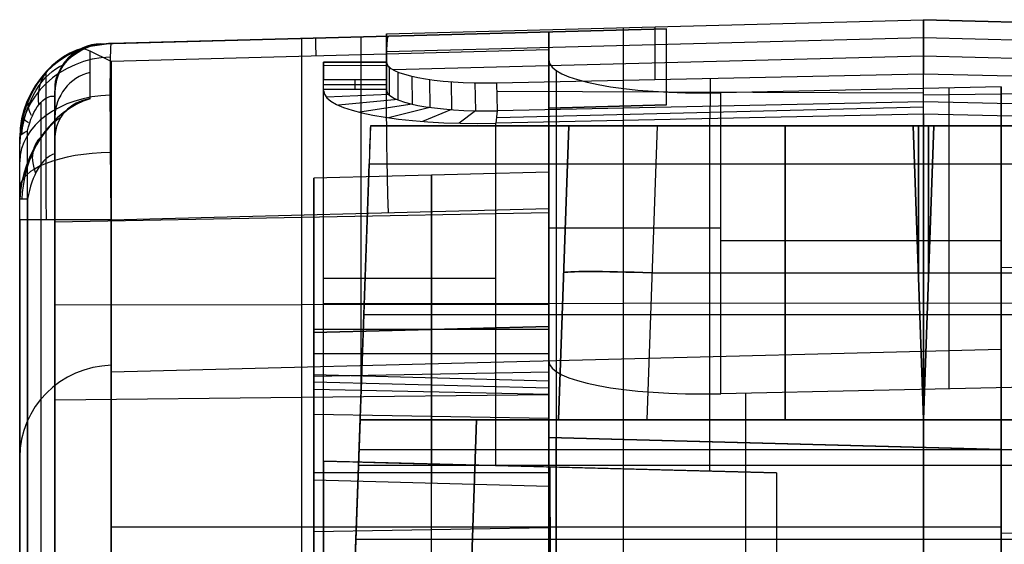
# Model space of a CAD drawing. Extents: x -8 to 8, y 0 to 107.
# Tile 253 of 256: x -8.42 to -0.04, y 102.91 to 107.36. Entities that reach past the tile are written whole.
import ezdxf

# ---------------------------------------------------------------- set-up
doc = ezdxf.new("R2010")
doc.units = 0
doc.layers.add('COUPLER', color=7, linetype='CONTINUOUS')
doc.layers.add('COUPLER_CASE', color=7, linetype='CONTINUOUS')

msp = doc.modelspace()

# ---------------------------------------------------------------- linework, layer by layer
at = {"layer": 'COUPLER', "color": 7}
for p, q in [((-5.298, 107.2438, 103.9937), (-0.731, 107.3634, 103.8782)), ((-5.298, 107.2438, 112.6129), (-0.731, 107.3634, 112.6255)), ((-5.298, 107.2438, 108.2519), (-0.731, 107.3634, 108.2519)), ((-0.731, 102.5468, 103.71), (-0.731, 107.3634, 103.8782)), ((-0.731, 107.3634, 103.8782), (3.8359, 107.2438, 103.9937)), ((-0.731, 107.3634, 103.8782), (-0.731, 107.3634, 112.6255)), ((-0.731, 107.3634, 112.6255), (3.8359, 107.2438, 112.6129)), ((3.8359, 107.2438, 108.2519), (-0.731, 107.3634, 108.2519)), ((-5.298, 107.002, 103.9853), (-5.298, 107.2438, 103.9937)), ((-5.298, 107.2438, 103.9937), (-5.298, 107.2438, 112.6115)), ((-5.298, 107.2438, 112.6115), (-5.298, 107.2438, 112.6129)), ((-5.298, 107.2438, 112.6115), (-5.298, 107.002, 112.6115)), ((-5.298, 107.2438, 108.2984), (-5.298, 107.002, 108.2984)), ((-3.2809, 102.6025, 103.7788), (-3.2809, 107.2967, 103.9427)), ((-3.0145, 107.3036, 112.6192), (-3.0145, 107.3036, 103.936)), ((-0.731, 107.2105, 114.0804), (-5.298, 107.0909, 114.0678)), ((-5.298, 106.9025, 114.0293), (-5.298, 107.2039, 112.6115)), ((-5.298, 107.2024, 113.373), (-5.298, 106.9639, 113.3223)), ((-0.731, 107.2105, 114.0804), (-0.731, 106.9039, 115.523)), ((3.8359, 107.0909, 114.0678), (-0.731, 107.2105, 114.0804)), ((-5.298, 107.1229, 112.6115), (-5.298, 107.1229, 103.9895)), ((-5.298, 107.0909, 114.0678), (-5.298, 107.0906, 114.0692)), ((-5.298, 107.0906, 114.0692), (-5.298, 107.0091, 114.4529)), ((-5.298, 106.8541, 114.019), (-5.298, 107.0906, 114.0692)), ((-3.014, 107.1507, 114.0741), (-3.014, 106.8555, 115.4633)), ((-5.831, 107.0016, 103.9992), (-5.298, 107.002, 103.9853)), ((-5.298, 107.002, 112.6115), (-5.831, 107.0016, 112.6115)), ((-5.298, 107.002, 108.2984), (-5.831, 107.0016, 108.2984)), ((-5.831, 102.6582, 103.8475), (-5.831, 107.0016, 103.9992)), ((-5.831, 107.0016, 112.6115), (-5.831, 107.0016, 103.9992)), ((-5.5645, 107.0018, 112.6115), (-5.5645, 107.0018, 103.9923)), ((-5.298, 106.8079, 114.2359), (-5.298, 107.0552, 114.2359)), ((-5.298, 107.0091, 114.4529), (-5.298, 106.7725, 114.4026)), ((-5.298, 107.002, 112.6115), (-5.298, 107.002, 103.9853)), ((-5.2397, 106.9413, 114.7791), (-0.731, 107.0568, 114.8037)), ((-0.731, 107.0568, 114.8037), (3.7775, 106.9413, 114.7791)), ((-5.298, 106.9732, 113.2343), (-5.831, 106.9728, 113.2343)), ((-5.298, 106.9316, 114.0354), (-5.298, 106.9316, 114.4364)), ((-5.274, 106.9662, 114.6575), (-5.2739, 106.7294, 114.6085)), ((-5.1998, 106.9221, 114.8743), (-5.1992, 106.685, 114.8266)), ((-4.359, 106.8269, 115.428), (-0.731, 106.9039, 115.523)), ((-0.731, 106.9039, 115.523), (2.8964, 106.8269, 115.4281)), ((-0.731, 106.666, 115.4788), (-0.731, 106.9039, 115.523)), ((-5.298, 106.8541, 114.019), (-5.831, 106.8537, 114.0189)), ((-5.831, 106.7721, 114.4025), (-5.831, 106.8537, 114.0189)), ((-5.5645, 106.7723, 114.4025), (-5.5645, 106.8539, 114.0189)), ((-5.298, 106.7725, 114.4026), (-5.298, 106.8541, 114.019)), ((-5.0802, 106.8838, 115.0698), (-5.0789, 106.6464, 115.0233)), ((-4.9307, 106.8563, 115.2181), (-4.9283, 106.6187, 115.1726)), ((-4.7464, 106.8372, 115.3309), (-4.7428, 106.5996, 115.2862)), ((-4.5461, 106.8274, 115.4021), (-4.5413, 106.5897, 115.3578)), ((-4.3528, 106.5892, 115.384), (-4.359, 106.8269, 115.428)), ((-2.545, 106.8654, 115.4755), (-2.545, 106.6275, 115.4313)), ((-5.831, 106.8129, 114.2107), (-5.298, 106.8133, 114.2108)), ((-5.831, 106.7721, 114.4025), (-5.298, 106.7725, 114.4026)), ((-5.831, 106.7622, 114.4499), (-5.831, 106.7721, 114.4025)), ((-5.831, 103.6142, 114.4499), (-5.831, 106.7622, 114.4499)), ((-0.731, 106.7393, 115.4924), (-4.3571, 106.7538, 115.4145)), ((2.897, 106.7701, 115.4175), (-0.731, 106.7225, 115.4893)), ((-5.2739, 106.7294, 114.6085), (-5.8059, 106.7048, 114.7238)), ((-5.1992, 106.685, 114.8266), (-5.7046, 106.6379, 115.0528)), ((-0.731, 106.666, 115.4788), (-4.3528, 106.5892, 115.384)), ((2.8987, 106.5887, 115.3837), (-0.731, 106.666, 115.4788)), ((-0.731, 106.5607, 116.0447), (-0.731, 106.666, 115.4788)), ((-5.0789, 106.6464, 115.0233), (-5.523, 106.5775, 115.3605)), ((-4.9283, 106.6187, 115.1726), (-5.2811, 106.531, 115.6108)), ((-4.7428, 106.5996, 115.2862), (-4.992, 106.4994, 115.7964)), ((-4.5413, 106.5897, 115.3578), (-4.6782, 106.4839, 115.9091)), ((-4.3654, 106.4836, 115.9496), (-4.3528, 106.5892, 115.384)), ((-0.731, 106.6206, 115.7229), (-4.36, 106.5291, 115.7059)), ((-2.5482, 106.6275, 115.4312), (-2.5482, 106.5222, 115.9971)), ((-4.3654, 106.4836, 115.9496), (-4.3703, 106.4835, 115.9494)), ((-4.3703, 106.4835, 115.9494), (-4.3703, 103.576, 115.9494)), ((-0.731, 106.5607, 116.0447), (-4.3654, 106.4836, 115.9496)), ((-2.5507, 106.5221, 115.9971), (-2.5507, 103.5283, 115.9971)), ((2.9082, 106.4836, 115.9494), (-0.731, 106.5607, 116.0447)), ((-0.731, 106.5607, 116.0447), (-0.731, 88.9518, 116.0447)), ((-5.831, 104.9526, 103.9277), (-0.731, 104.9572, 103.7942)), ((-0.731, 104.9572, 103.7942), (4.369, 104.9526, 103.9277)), ((-1.981, 103.5134, 110.0447), (-5.831, 103.6142, 109.9457)), ((-5.831, 103.6142, 109.9457), (-5.831, 100.0787, 109.8839)), ((-5.831, 103.6142, 114.4499), (-5.831, 103.6142, 109.9457)), ((-1.981, 103.5134, 112.9788), (-5.831, 103.6142, 112.9788)), ((-4.3703, 103.576, 115.9494), (-1.981, 103.5134, 116.012)), ((-3.9068, 103.5639, 109.9952), (-3.9052, 100.0282, 109.9335)), ((-3.906, 103.5638, 115.9616), (-3.906, 103.5638, 109.9952)), ((-1.981, 103.5134, 116.012), (-1.981, 88.9845, 116.012)), ((-1.981, 103.5134, 116.012), (-1.981, 103.5134, 110.0447)), ((-1.981, 103.5134, 110.0447), (-1.981, 99.9778, 109.983))]:
    msp.add_line(p, q, dxfattribs=at)
at = {"layer": 'COUPLER', "color": 171}
for p, q in [((-5.4337, 106.4634, 0.2149), (-5.5897, 101.9983, 0.0589)), ((-5.4337, 106.4634, 37.373), (-5.5595, 102.8634, 37.373)), ((-5.4337, 106.4634, 69.6102), (-5.4337, 106.4634, 0.2149)), ((-5.4337, 106.4634, 0.2149), (3.9717, 106.4634, 0.2149)), ((3.9717, 106.4634, 69.6102), (-5.4337, 106.4634, 69.6102)), ((-5.4337, 106.4634, 34.9125), (3.9717, 106.4634, 34.9125)), ((-3.8337, 103.9634, 3.9733), (-3.7463, 106.4634, 3.886)), ((-3.7463, 106.4634, 3.3596), (-3.8337, 103.9634, 3.2723)), ((-3.8337, 103.9634, 3.6228), (-3.7463, 106.4634, 3.6228)), ((-3.8337, 103.9634, 3.9733), (-3.7463, 106.4634, 3.886)), ((-3.7463, 106.4634, 3.3596), (-3.7463, 106.4634, 3.886)), ((-2.9968, 106.4634, 4.6355), (-3.0841, 103.9634, 4.7228)), ((-2.9968, 106.4634, 2.6101), (-3.0841, 103.9634, 2.5228)), ((-2.9968, 106.4634, 4.6355), (-0.8183, 106.4634, 4.6355)), ((-0.8183, 106.4634, 2.6101), (-2.9968, 106.4634, 2.6101)), ((-1.9076, 106.4634, 4.6355), (-1.9076, 103.9634, 4.7228)), ((-1.9076, 103.9634, 2.5228), (-1.9076, 106.4634, 2.6101)), ((-0.8183, 106.4634, 4.6355), (-0.731, 106.4634, 4.6356)), ((-0.731, 106.4634, 2.61), (-0.8183, 106.4634, 2.6101)), ((-0.731, 103.9634, 4.7228), (-0.8183, 106.4634, 4.6355)), ((-0.8183, 106.4634, 2.6101), (-0.731, 103.9634, 2.5228)), ((-0.7747, 105.2134, 2.5665), (-0.7747, 106.4634, 2.6101)), ((-0.7747, 106.4634, 4.6356), (-0.7747, 105.2134, 4.6792)), ((-0.6437, 106.4634, 2.6101), (-0.731, 106.4634, 2.61)), ((-0.731, 106.4634, 4.6356), (-0.6437, 106.4634, 4.6355)), ((-0.6437, 106.4634, 4.6355), (-0.731, 103.9634, 4.7228)), ((-0.731, 103.9634, 2.5228), (-0.6437, 106.4634, 2.6101)), ((-0.731, 103.9634, 2.5228), (-0.731, 106.4634, 2.61)), ((-0.731, 106.4634, 4.6356), (-0.731, 103.9634, 4.7228)), ((-0.731, 100.9634, 0.0228), (-0.731, 106.4634, 0.2149)), ((-0.731, 106.4634, 69.6102), (-0.731, 106.4634, 4.6356)), ((-0.731, 106.4634, 2.61), (-0.731, 106.4634, 0.2149)), ((-0.6874, 105.2134, 2.5665), (-0.6874, 106.4634, 2.6101)), ((-0.6874, 106.4634, 4.6356), (-0.6874, 105.2134, 4.6792)), ((1.5347, 106.4634, 2.6101), (-0.6437, 106.4634, 2.6101)), ((-0.6437, 106.4634, 4.6355), (1.5347, 106.4634, 4.6355)), ((-5.5345, 103.577, 74.6433), (-5.445, 106.1403, 70.7002)), ((-5.445, 106.1403, 70.7002), (3.9829, 106.1403, 70.7002)), ((-0.731, 103.577, 74.6433), (-0.731, 106.1403, 70.7002)), ((-3.8337, 103.9634, 3.2723), (-3.775, 105.6431, 3.331)), ((-3.79, 105.2134, 3.9296), (-3.79, 105.2134, 3.316)), ((-3.0405, 105.2134, 4.6792), (-0.7747, 105.2134, 4.6792)), ((-3.0405, 105.2134, 2.5665), (-0.7747, 105.2134, 2.5665)), ((-0.7747, 105.2134, 2.5665), (-0.731, 105.2134, 2.5664)), ((-0.7747, 105.2134, 4.6792), (-0.731, 105.2134, 4.6792)), ((-0.731, 105.2134, 2.5664), (-0.6874, 105.2134, 2.5665)), ((-0.731, 105.2134, 4.6792), (-0.6874, 105.2134, 4.6792)), ((-0.6874, 105.2134, 4.6792), (1.5784, 105.2134, 4.6792)), ((-0.6874, 105.2134, 2.5665), (1.5784, 105.2134, 2.5665)), ((-5.4898, 104.8586, 72.6718), (4.0277, 104.8586, 72.6718)), ((-5.5897, 101.9983, 2.4885), (-5.521, 103.9634, 2.5228)), ((-5.521, 103.9634, 26.6716), (-5.5595, 102.8634, 26.7292)), ((-5.521, 103.9634, 2.5228), (-5.521, 103.9634, 26.6716)), ((-5.521, 103.9634, 26.6716), (-4.531, 103.9634, 26.6716)), ((-3.0841, 103.9634, 2.5228), (-5.521, 103.9634, 2.5228)), ((-4.641, 100.8134, 26.8367), (-4.531, 103.9634, 26.6716)), ((-4.641, 100.8134, 48.0846), (-4.531, 103.9634, 48.0846)), ((-4.531, 103.9634, 69.3919), (-4.6368, 100.9361, 69.4976)), ((-4.531, 103.9634, 26.6716), (-4.531, 103.9634, 69.3919)), ((-4.531, 103.9634, 69.3919), (3.069, 103.9634, 69.3919)), ((-4.531, 103.9634, 35.9573), (2.569, 103.9634, 35.9573)), ((-3.8337, 103.9634, 3.9733), (-3.8337, 103.9634, 3.2723)), ((-0.731, 103.9634, 4.7228), (-3.0841, 103.9634, 4.7228)), ((-0.731, 103.9634, 2.5228), (-3.0841, 103.9634, 2.5228)), ((1.622, 103.9634, 4.7228), (-0.731, 103.9634, 4.7228)), ((1.622, 103.9634, 2.5228), (-0.731, 103.9634, 2.5228)), ((-0.731, 100.9361, 69.4976), (-0.731, 103.9634, 69.3919)), ((-0.731, 103.9634, 69.3919), (-0.731, 103.9634, 4.7228)), ((-0.731, 100.9634, 2.4704), (-0.731, 103.9634, 2.5228)), ((-5.5324, 103.6384, 0.1162), (-5.5324, 103.6384, 2.5171)), ((-5.5324, 103.6384, 26.6886), (-5.5324, 103.6384, 74.5488)), ((-5.5298, 103.7134, 0.1188), (4.0677, 103.7134, 0.1188)), ((-5.5782, 102.3266, 74.687), (-5.5345, 103.577, 74.6433)), ((4.0725, 103.577, 74.6433), (-5.5345, 103.577, 74.6433)), ((-0.731, 103.577, 74.6433), (-0.731, 102.3266, 74.687)), ((-5.5564, 102.9518, 74.6652), (4.0943, 102.9518, 74.6652))]:
    msp.add_line(p, q, dxfattribs=at)
at = {"layer": 'COUPLER', "color": 7, "extrusion": (1, 2.76715e-13, 2.90839e-14)}
msp.add_arc((100.3608, 112.625, -0.731), 7.0027, 0.00435, 11.99565, dxfattribs=at)
at = {"layer": 'COUPLER', "color": 7, "extrusion": (1, -5.99111e-13, -6.29691e-14)}
msp.add_arc((100.2462, 112.6129, -5.298), 6.9976, 359.99999, 12.00001, dxfattribs=at)
at = {"layer": 'COUPLER', "color": 7, "extrusion": (0.999654, 0.026177, 0.002751)}
msp.add_arc((100.3458, 112.6194, 0.1052), 7, 0, 11.99587, dxfattribs=at)
at = {"layer": 'COUPLER', "color": 7, "extrusion": (1, 2.41979e-14, 2.5433e-15)}
msp.add_arc((100.1255, 112.6002, -5.831), 6.8761, 0.09354, 11.90646, dxfattribs=at)
at = {"layer": 'COUPLER', "color": 7, "extrusion": (-0.026177, 0.977812, 0.20784)}
for centre, radius, start, end in [((1.458, 89.7144, 128.5614), 0.9746, 358.63701, 87.61438), ((1.4579, 89.7142, 128.3197), 0.9811, 358.65265, 87.61096)]:
    msp.add_arc(centre, radius, start, end, dxfattribs=at)
at = {"layer": 'COUPLER', "color": 7, "extrusion": (1, 0, 0)}
msp.add_arc((100.1252, 112.6002, -5.298), 6.8768, 0.09375, 11.90625, dxfattribs=at)
at = {"layer": 'COUPLER', "color": 7, "extrusion": (-0.026153, 0.977949, 0.207199)}
msp.add_arc((1.4668, 89.8463, 128.2744), 1.5083, 359.03174, 87.89898, dxfattribs=at)
at = {"layer": 'COUPLER', "color": 171, "extrusion": (0.999391, -0.034899, -2.38929e-13)}
msp.add_arc((104.2098, 69.6101, -9.1459), 1.9991, 0.0012, 33.04426, dxfattribs=at)
at = {"layer": 'COUPLER', "color": 171, "extrusion": (-1.37267e-13, 1, 1.37267e-13)}
msp.add_arc((2.997, 3.8861, 106.4634), 0.7494, 359.98556, 90.01444, dxfattribs=at)
at = {"layer": 'COUPLER', "color": 171, "extrusion": (2.74534e-13, 1, 2.74534e-13)}
for centre in [(2.997, 3.3595, 106.4634), (3.0843, 3.2722, 103.9634)]:
    msp.add_arc(centre, 0.7494, 269.98556, 0.01444, dxfattribs=at)
at = {"layer": 'COUPLER', "color": 171, "extrusion": (1, 0, 0)}
msp.add_arc((104.4634, 69.6102, -0.731), 2, 0, 33.02642, dxfattribs=at)
at = {"layer": 'COUPLER', "color": 171, "extrusion": (0.034878, 0.998783, -0.034878)}
msp.add_arc((6.7096, 7.59, 104.8161), 0.75, 0, 89.93022, dxfattribs=at)
at = {"layer": 'COUPLER', "color": 171, "extrusion": (0.034878, 0.998783, 0.034878)}
msp.add_arc((6.7096, -0.3488, 105.0688), 0.75, 270.06978, 360, dxfattribs=at)
at = {"layer": 'COUPLER', "color": 7, "extrusion": (0, 1, 1.42109e-14)}
msp.add_arc((4.331, 114.4499, 105.1691), 1.5, 0, 88.5, dxfattribs=at)
at = {"layer": 'COUPLER', "color": 171, "extrusion": (2.74534e-13, 1, -2.74534e-13)}
msp.add_arc((3.0843, 3.9735, 103.9634), 0.7494, 359.98556, 90.01444, dxfattribs=at)
at = {"layer": 'COUPLER', "color": 7, "extrusion": (0.026177, 0.999657, 4.37198e-14)}
msp.add_arc((7.0411, 114.4497, 103.4261), 1.5002, 0.00946, 88.51017, dxfattribs=at)
at = {"layer": 'COUPLER_CASE', "color": 254}
for p, q in [((-7.7258, 107.1593, 104.0717), (-3.9153, 107.2591, 103.9753)), ((-7.7258, 107.1593, 112.6216), (-3.9153, 107.2591, 112.6321)), ((-7.7258, 107.1593, 108.3037), (-3.9153, 107.2591, 108.3037)), ((-7.7258, 107.1593, 112.6216), (-3.9153, 107.2591, 112.6321)), ((-2.9153, 107.2853, 68.2415), (-7.6363, 107.1617, 68.1906)), ((-7.6363, 107.1617, 7.4204), (-2.9153, 107.2853, 7.2968)), ((-7.6363, 107.1617, 37.7691), (-2.9153, 107.2853, 37.7691)), ((-3.9153, 107.2591, 103.9753), (-3.9153, 107.2591, 112.6321)), ((-3.9153, 102.6308, 103.8137), (-3.9153, 107.2591, 103.9753)), ((-2.9153, 106.6396, 68.8933), (-2.9153, 107.2853, 68.2415)), ((-2.9153, 107.2853, 68.2415), (-2.9153, 107.2853, 7.2968)), ((-2.9153, 106.6396, 37.4787), (-2.9153, 107.2853, 37.4787)), ((-7.7258, 107.1593, 112.6216), (-7.8764, 107.1256, 113.2659)), ((-7.6363, 107.1617, 68.1906), (-7.8153, 107.1365, 68.2093)), ((-7.7258, 107.1593, 104.0717), (-7.7258, 107.1593, 112.6216)), ((-7.6363, 107.1617, 7.4204), (-7.6363, 107.1617, 68.1906)), ((-6.0152, 102.6766, 103.8703), (-6.0152, 107.2041, 104.0284)), ((-5.8206, 107.2092, 112.6268), (-5.8206, 107.2092, 104.0235)), ((-5.5148, 107.2172, 68.2134), (-5.5148, 104.1625, 71.2976)), ((-5.2758, 107.2235, 68.216), (-5.2758, 107.2235, 7.3586)), ((-7.8751, 107.1182, 113.3421), (-7.8764, 107.1256, 113.2659)), ((-7.8153, 107.0952, 113.5492), (-7.8751, 107.1182, 113.3421)), ((-7.8153, 107.1365, 68.2093), (-7.8154, 107.1365, 27.2531)), ((-7.8153, 106.6928, 115.4422), (-7.8153, 107.0952, 113.5492)), ((-7.6363, 107.0087, 114.0767), (-7.8153, 107.0952, 113.5492)), ((-3.9153, 107.1062, 114.0869), (-7.6363, 107.0087, 114.0767)), ((-3.9153, 107.1062, 114.0869), (-3.9153, 107.022, 114.4828)), ((-7.6363, 107.0087, 114.0767), (-7.6363, 101.77, 138.723)), ((-3.9153, 107.022, 114.4828), (-3.9153, 104.4653, 114.4828)), ((-3.8541, 106.9335, 114.907), (-3.8541, 101.8502, 138.822)), ((-2.9153, 106.9624, 68.5674), (-2.9153, 106.9624, 6.3672)), ((-8.1154, 106.7595, 113.2659), (-8.1154, 106.3651, 115.1211)), ((-8.1154, 102.7225, 103.927), (-8.1154, 106.7595, 104.0679)), ((-8.1154, 106.7595, 113.2659), (-8.1154, 106.7595, 104.0679)), ((-8.1154, 106.7492, 68.5892), (-8.1154, 104.1341, 71.2295)), ((-8.1154, 106.7492, 27.4982), (-8.1154, 106.7492, 68.5892)), ((-8.1154, 106.7128, 27.5099), (-8.1154, 106.7492, 27.4982)), ((-0.0703, 106.793, 116.0447), (-2.4546, 106.7424, 115.9823)), ((-2.4546, 104.1857, 115.9823), (-2.4546, 106.7424, 115.9823)), ((-0.5125, 104.2269, 116.0332), (-0.5125, 106.7836, 116.0332)), ((-0.0703, 106.793, 116.0447), (-0.0703, 105.2595, 116.0447)), ((-0.0703, 101.9304, 138.9211), (-0.0703, 106.793, 116.0447)), ((-3.9153, 106.6134, 68.8826), (-2.9153, 106.6396, 68.8933)), ((-2.9153, 106.6396, 6.0641), (-3.9153, 106.6134, 6.0903)), ((-3.9153, 106.6134, 37.4787), (-2.9153, 106.6396, 37.4787)), ((-3.9153, 106.6134, 6.0903), (-3.9153, 106.6134, 68.8826)), ((-3.9153, 106.6134, 68.8826), (-3.9153, 104.18, 71.3394)), ((-3.9153, 106.6134, 60.1532), (-3.9153, 104.7582, 60.1532)), ((-3.4153, 106.6265, 68.888), (-3.4153, 106.6265, 6.0772)), ((-2.9153, 106.6396, 6.0641), (-2.9153, 106.6396, 68.8933)), ((-8.4153, 106.3619, 26.9221), (-8.4153, 106.3619, 7.4204)), ((-8.1154, 106.3651, 115.1211), (-8.1154, 106.2242, 115.0777)), ((-8.1154, 54.6359, 115.0777), (-8.1154, 106.2242, 115.0777)), ((-8.2319, 54.6396, 115.2795), (-8.2319, 106.125, 115.2795)), ((-3.9153, 106.0686, 106.4126), (-5.9153, 106.0162, 106.4126)), ((-5.9153, 103.4544, 106.4126), (-5.9153, 106.0162, 106.4126)), ((-8.4153, 54.6433, 115.7314), (-8.4153, 105.8395, 115.7313)), ((-8.4153, 100.9878, 138.5567), (-8.4153, 105.8395, 115.7313)), ((-8.3484, 105.8395, 115.4813), (-8.3484, 54.6433, 115.4813)), ((-7.6363, 105.6622, 5.921), (-3.9153, 105.7596, 5.8235)), ((-3.9153, 103.8134, 5.8235), (-3.9153, 105.7596, 5.8235)), ((-8.4153, 105.6622, 6.7207), (-8.4153, 93.0294, 6.7207)), ((-8.1154, 105.6467, 69.7023), (-3.9153, 105.7248, 69.7797)), ((-7.6363, 100.3476, 5.921), (-7.6363, 105.6622, 5.921)), ((-2.4546, 105.4893, 115.9823), (-0.0703, 105.4893, 116.0447)), ((-0.0703, 105.2595, 116.0447), (-0.0703, 100.7543, 137.2399)), ((1.4297, 105.211, 116.084), (-0.0703, 105.2595, 116.0447)), ((-8.1154, 104.9429, 104.0045), (-3.9153, 104.9467, 103.8946)), ((-5.9153, 104.7059, 8.3768), (-3.9153, 104.7582, 8.3244)), ((-5.9153, 104.7059, 67.1803), (-3.9153, 104.7582, 67.2018)), ((-5.9153, 104.7059, 113.0992), (-3.9153, 104.7582, 113.1047)), ((-3.9153, 104.7582, 108.7637), (-5.9153, 104.7059, 108.7637)), ((-5.9153, 104.7059, 37.7631), (-3.9153, 104.7582, 37.7631)), ((-5.9153, 104.7059, 110.9342), (-3.9153, 104.7582, 110.9342)), ((-5.9153, 104.7353, 107.6935), (-3.9153, 104.7353, 107.7458)), ((-5.9153, 104.7353, 107.6935), (-5.9153, 104.7353, 105.1317)), ((-5.9153, 104.7353, 105.1317), (-3.9153, 104.7353, 105.0793)), ((-4.9153, 104.7321, 67.191), (-4.9153, 104.7321, 8.3506)), ((-4.9153, 104.7321, 113.1019), (-4.9153, 104.7321, 108.7637)), ((-4.9153, 104.7321, 108.7637), (-4.9153, 104.324, 108.7637)), ((-4.9149, 104.7321, 67.191), (-4.9149, 103.996, 67.9342)), ((-3.9153, 104.7582, 67.2018), (-3.9153, 104.7582, 8.3244)), ((-3.9153, 104.7582, 8.3244), (-3.9153, 103.8134, 8.3244)), ((-3.9153, 104.7582, 113.1047), (-3.9153, 104.7582, 108.7637)), ((-3.9153, 104.7582, 108.7637), (-3.9153, 104.2974, 108.7637)), ((-3.9153, 104.4653, 114.4828), (-3.9153, 104.7582, 113.1047)), ((-3.9153, 103.9785, 67.989), (-3.9153, 104.7582, 67.2018)), ((-5.9153, 104.7059, 8.3768), (-5.9153, 99.5159, 8.3768)), ((-5.9153, 104.7059, 67.1803), (-5.9153, 104.7059, 8.3768)), ((-5.9153, 104.7059, 108.7637), (-5.9153, 104.3506, 108.7637)), ((-5.9153, 104.7059, 113.0992), (-5.9153, 104.7059, 108.7637)), ((-5.9153, 101.5598, 127.9002), (-5.9153, 104.7059, 113.0992)), ((-5.9153, 104.0134, 67.8794), (-5.9153, 104.7059, 67.1803)), ((-7.6363, 104.3713, 126.4847), (-0.0703, 104.5651, 126.5259)), ((-5.9153, 104.5278, 108.7637), (-3.9153, 104.5278, 108.7637)), ((-5.9153, 104.3366, 67.5531), (-3.9153, 104.3738, 67.59)), ((-5.9153, 104.3506, 108.7637), (-5.9153, 104.2253, 109.474)), ((-5.9153, 104.3506, 108.7637), (-3.9153, 104.2974, 108.7637)), ((-4.9155, 104.2033, 109.4479), (-4.9155, 104.324, 108.7637)), ((-5.9153, 104.2873, 109.1226), (-3.9153, 104.2357, 109.1135)), ((-5.9153, 104.2253, 109.474), (-5.9153, 97.853, 109.474)), ((-5.9153, 104.2253, 109.474), (-3.9153, 104.1814, 109.4217)), ((-3.9153, 104.2974, 108.7637), (-3.9153, 104.1814, 109.4217)), ((1.4297, 104.2681, 116.084), (-2.4546, 104.1857, 115.9823)), ((-0.0703, 102.702, 128.0766), (-0.0703, 104.2355, 128.0766)), ((-8.1154, 104.1341, 71.2295), (-3.9153, 104.18, 71.3394)), ((-6.0153, 100.3512, 71.2845), (-6.0153, 104.157, 71.2845)), ((-4.9153, 97.8792, 109.4479), (-4.9153, 104.2033, 109.4479)), ((-3.9153, 104.1814, 109.4217), (-3.9153, 97.9053, 109.4217)), ((-3.9153, 104.18, 71.3394), (-3.9153, 100.4062, 71.3394)), ((-2.2447, 104.1901, 115.9878), (-2.2447, 100.481, 133.4378)), ((-8.1154, 104.1341, 71.2295), (-8.1154, 100.2962, 71.2295)), ((-5.9153, 103.0134, 15.0852), (-5.9153, 104.0134, 15.0852)), ((-5.9153, 104.0134, 15.0852), (-3.9153, 103.9785, 15.1201)), ((-5.9153, 104.0134, 15.0852), (-5.9153, 104.0134, 67.8794)), ((-5.9153, 104.0134, 67.8794), (-3.9153, 103.9785, 67.989)), ((-5.9153, 104.0134, 41.5371), (-3.9153, 103.9785, 41.5371)), ((-4.9153, 103.0309, 15.1026), (-4.9153, 103.996, 15.1026)), ((-4.9153, 103.996, 67.9342), (-4.9153, 103.996, 15.1026)), ((-3.9153, 103.0483, 15.1201), (-3.9153, 103.9785, 15.1201)), ((-3.9153, 103.9785, 15.1201), (-3.9153, 103.9785, 67.989)), ((-3.9153, 103.9785, 60.1532), (-3.9153, 103.0483, 60.1532)), ((-3.9153, 103.8134, 8.3244), (-3.9153, 103.8134, 5.8235)), ((1.4297, 103.6735, 8.1844), (-3.9153, 103.8134, 8.3244)), ((-3.9153, 103.8134, 5.8235), (-0.0703, 103.7127, 5.7228)), ((-0.0703, 103.7127, 7.0236), (-3.9153, 103.8134, 7.0236)), ((-3.8533, 100.4467, 5.8219), (-3.8533, 103.8118, 5.8219)), ((-2.2428, 100.4888, 8.2806), (-2.2428, 103.7696, 8.2806)), ((-1.2428, 103.7434, 8.2544), (-1.2428, 103.7434, 5.7535)), ((-0.0703, 103.7127, 7.2228), (-0.0703, 103.7127, 5.7228)), ((-0.0703, 100.5457, 7.2228), (-0.0703, 103.7127, 7.2228)), ((-0.0703, 103.7127, 5.7228), (-0.0703, 100.5457, 5.7228)), ((-0.0703, 103.7127, 7.2228), (1.4297, 103.6735, 7.2621)), ((-0.0703, 100.5457, 6.4728), (-0.0703, 103.7127, 6.4728)), ((-0.0703, 103.6436, 130.8612), (-0.0703, 103.6436, 123.6466)), ((-3.9153, 103.5134, 15.1201), (-5.9153, 103.5134, 15.0852)), ((-5.9153, 103.4544, 106.4126), (-3.9153, 103.402, 106.4126)), ((-0.0703, 103.0536, 5.7228), (-7.6363, 103.0536, 5.921)), ((-3.9153, 103.0483, 15.1201), (-5.9153, 103.0134, 15.0852)), ((-3.9153, 103.0483, 68.8386), (-5.9153, 103.0134, 68.7862)), ((-3.9153, 103.0483, 41.9619), (-5.9153, 103.0134, 41.9619)), ((-5.9153, 103.0134, 68.7862), (-5.9153, 103.0134, 15.0852)), ((-5.9153, 100.6634, 68.7862), (-5.9153, 103.0134, 68.7862)), ((-4.9153, 100.646, 68.8124), (-4.9153, 103.0309, 68.8124)), ((-4.9153, 103.0309, 68.8124), (-4.9153, 103.0309, 15.1026)), ((-3.9153, 103.0483, 68.8386), (-3.9153, 103.0483, 15.1201)), ((-3.9153, 100.6285, 68.8386), (-3.9153, 103.0483, 68.8386)), ((-0.0703, 103.0062, 126.6453), (1.4297, 102.9678, 126.6371))]:
    msp.add_line(p, q, dxfattribs=at)
at = {"layer": 'COUPLER_CASE', "color": 254, "extrusion": (1, 2.30427e-14, 2.42189e-15)}
msp.add_arc((100.2615, 112.6321, -3.9153), 6.9976, 359.99999, 12.00001, dxfattribs=at)
at = {"layer": 'COUPLER_CASE', "color": 254, "extrusion": (1, -2.29746e-14, 1.20332e-14)}
msp.add_arc((105.7859, 7.2967, -2.9153), 1.4993, 304.70579, 0.00652, dxfattribs=at)
at = {"layer": 'COUPLER_CASE', "color": 254}
for centre, radius, start, end in [((-7.6153, 106.3619, 7.4204), 0.8, 91.5, 180), ((-7.7153, 106.7595, 108.6669), 0.4, 91.5, 180), ((-7.6153, 106.3619, 37.8149), 0.8, 91.5, 104.47751), ((-7.7153, 106.7492, 47.9211), 0.4, 104.47751, 180), ((-7.7153, 106.7595, 113.2659), 0.4, 113.73812, 180)]:
    msp.add_arc(centre, radius, start, end, dxfattribs=at)
at = {"layer": 'COUPLER_CASE', "color": 254, "extrusion": (0.026177, -0.03489, 0.999048)}
msp.add_arc((57.8992, 94.4804, 100.0316), 0.3997, 54.5921, 143.16464, dxfattribs=at)
at = {"layer": 'COUPLER_CASE', "color": 254, "extrusion": (0.999802, 0.014143, -0.014032)}
msp.add_arc((105.7591, 7.3341, -6.2233), 1.4999, 315.00651, 359.99137, dxfattribs=at)
at = {"layer": 'COUPLER_CASE', "color": 254, "extrusion": (0.999805, 0.013954, -0.013954)}
for centre, start, end in [((105.7482, 7.3383, -6.243), 315.15906, 359.83852), ((105.7539, 7.344, -6.243), 270.17264, 314.8521)]:
    msp.add_arc(centre, 1.5096, start, end, dxfattribs=at)
at = {"layer": 'COUPLER_CASE', "color": 254, "extrusion": (0.999654, 0.026177, 0.002751)}
msp.add_arc((100.3248, 112.6347, -2.78), 7, 360, 11.99587, dxfattribs=at)
at = {"layer": 'COUPLER_CASE', "color": 254, "extrusion": (0.999315, 0.026168, -0.026168)}
msp.add_arc((105.8248, 7.2916, -2.6636), 1.5, 270.03926, 360, dxfattribs=at)
at = {"layer": 'COUPLER_CASE', "color": 254, "extrusion": (-0.553949, 0.074853, 0.829179)}
msp.add_arc((-104.3466, -2.8721, 34.9465), 0.8068, 195.21897, 274.94203, dxfattribs=at)
at = {"layer": 'COUPLER_CASE', "color": 254, "extrusion": (-0.553984, 0.074892, 0.829152)}
msp.add_arc((-104.355, -2.8896, 34.9502), 0.7938, 194.4378, 275.72898, dxfattribs=at)
at = {"layer": 'COUPLER_CASE', "color": 254, "extrusion": (-0.026177, 0.710243, 0.70347)}
msp.add_arc((3.6266, -26.5416, 124.2807), 0.5526, 295.44442, 3.67789, dxfattribs=at)
at = {"layer": 'COUPLER_CASE', "color": 254, "extrusion": (0.336342, 0.30376, 0.891406)}
msp.add_arc((84.3059, -46.2817, 54.2087), 0.4884, 334.95463, 43.18698, dxfattribs=at)
at = {"layer": 'COUPLER_CASE', "color": 254, "extrusion": (6.40196e-13, -0.207912, 0.978148)}
msp.add_arc((-7.7153, 127.9758, 88.5942), 0.4, 113.53358, 180, dxfattribs=at)
at = {"layer": 'COUPLER_CASE', "color": 254, "extrusion": (-7.03199e-05, 0.382681, 0.923881)}
msp.add_arc((7.596, -95.48, 47.291), 0.7998, 271.9363, 359.94569, dxfattribs=at)
at = {"layer": 'COUPLER_CASE', "color": 254, "extrusion": (-0.026177, 0.977812, 0.20784)}
for centre in [(-0.458, 89.7514, 128.5441), (-0.3896, 90.2826, 126.0441)]:
    msp.add_arc(centre, 1.5081, 359.0176, 87.90377, dxfattribs=at)
at = {"layer": 'COUPLER_CASE', "color": 254, "extrusion": (0.771589, -0.100062, -0.628203)}
msp.add_arc((104.4424, 7.8655, -34.1176), 0.6483, 268.79367, 341.40782, dxfattribs=at)
at = {"layer": 'COUPLER_CASE', "color": 254, "extrusion": (0.481926, 0.454225, 0.749285)}
msp.add_arc((82.9241, -32.6038, 64.9009), 0.5, 0.00133, 47.22918, dxfattribs=at)
at = {"layer": 'COUPLER_CASE', "color": 254, "extrusion": (0.999966, 0.005846, -0.00584)}
msp.add_arc((105.6922, 7.3872, -7.6064), 1.2741, 315.16069, 359.50448, dxfattribs=at)
at = {"layer": 'COUPLER_CASE', "color": 254, "extrusion": (0, -0.207912, 0.978148)}
for centre, radius, start in [((-7.7153, 127.9758, 89.6623), 0.4, 104.47751), ((-7.6153, 127.5885, 101.7483), 0.8, 91.5)]:
    msp.add_arc(centre, radius, start, 180, dxfattribs=at)
at = {"layer": 'COUPLER_CASE', "color": 254, "extrusion": (1.29551e-13, 0.707107, 0.707107)}
msp.add_arc((7.6153, -70.1672, 79.9615), 0.8, 272.12084, 0, dxfattribs=at)
at = {"layer": 'COUPLER_CASE', "color": 254, "extrusion": (0.551972, -0.108024, 0.826836)}
msp.add_arc((102.3927, 87.8482, 79.6125), 0.8915, 24.27477, 99.03498, dxfattribs=at)
at = {"layer": 'COUPLER_CASE', "color": 254, "extrusion": (0.551962, -0.108014, 0.826844)}
msp.add_arc((102.3916, 87.843, 79.6146), 0.8941, 24.39929, 98.90915, dxfattribs=at)
at = {"layer": 'COUPLER_CASE', "color": 254, "extrusion": (0.383544, 0.779187, 0.495744)}
msp.add_arc((54.1053, -22.2393, 93.3129), 0.5, 0.00107, 34.03784, dxfattribs=at)
at = {"layer": 'COUPLER_CASE', "color": 254, "extrusion": (0.866031, -0.117062, -0.486093)}
msp.add_arc((104.273, 13.1736, -32.8926), 0.3911, 280.32665, 1.43074, dxfattribs=at)
at = {"layer": 'COUPLER_CASE', "color": 254, "extrusion": (1, 0, 0)}
for centre, radius, start, end in [((178.6829, 326.8633, -8.2319), 308.0851, 241.730293, 256.48012), ((104.7353, 106.4126, -4.9153), 1.3071, 0, 180), ((104.7353, 106.4126, -4.9153), 1.3071, 180, 0)]:
    msp.add_arc(centre, radius, start, end, dxfattribs=at)
at = {"layer": 'COUPLER_CASE', "color": 254, "extrusion": (-0.330094, -0.488969, 0.807433)}
msp.add_arc((-65.8046, 135.6554, 43.6222), 0.4892, 139.08404, 207.23273, dxfattribs=at)
at = {"layer": 'COUPLER_CASE', "color": 254, "extrusion": (1, -3.81247e-12, -7.08906e-12)}
msp.add_arc((178.6829, 326.8633, -8.1153), 307.8834, 241.730903, 256.481603, dxfattribs=at)
at = {"layer": 'COUPLER_CASE', "color": 254, "extrusion": (0.999802, 0.014032, -0.014143)}
msp.add_arc((105.7584, 7.3332, -6.2358), 1.4999, 270.02001, 315.00486, dxfattribs=at)
at = {"layer": 'COUPLER_CASE', "color": 254, "extrusion": (1, -3.10452e-14, 9.93785e-14)}
msp.add_arc((105.7597, 7.3232, -3.9153), 1.4997, 269.99683, 304.70012, dxfattribs=at)
at = {"layer": 'COUPLER_CASE', "color": 254, "extrusion": (0.761675, -0.031088, 0.647213)}
msp.add_arc((105.3853, 95.5448, 65.132), 0.8046, 24.70763, 88.31913, dxfattribs=at)
at = {"layer": 'COUPLER_CASE', "color": 254, "extrusion": (0.230062, 0.956483, 0.179478)}
msp.add_arc((32.5779, 8.2423, 104.8129), 0.5, 359.9981, 29.68683, dxfattribs=at)
at = {"layer": 'COUPLER_CASE', "color": 254, "extrusion": (0.999966, 0.00584, -0.005846)}
msp.add_arc((105.6971, 7.3921, -7.607), 1.2741, 270.49748, 314.84127, dxfattribs=at)
at = {"layer": 'COUPLER_CASE', "color": 254, "extrusion": (8.53817e-13, 0.97214, -0.2344)}
msp.add_arc((7.9153, 51.1033, 97.0882), 0.5, 0, 30, dxfattribs=at)
at = {"layer": 'COUPLER_CASE', "color": 254, "extrusion": (1, -1.80646e-15, -5.99185e-16)}
msp.add_arc((178.6829, 326.8633, -8.3484), 308.2869, 241.72969, 256.443768, dxfattribs=at)
at = {"layer": 'COUPLER_CASE', "color": 254, "extrusion": (1, 9.24273e-14, -3.8277e-14)}
msp.add_arc((105.6622, 7.4204, -8.4153), 0.6998, 315.00326, 0.00487, dxfattribs=at)
at = {"layer": 'COUPLER_CASE', "color": 254, "extrusion": (1, 3.21106e-11, -1.22682e-11)}
msp.add_arc((178.6825, 326.8615, -8.4153), 308.535, 241.7281, 256.443752, dxfattribs=at)
at = {"layer": 'COUPLER_CASE', "color": 254, "extrusion": (-0.389121, -0.627965, 0.673977)}
msp.add_arc((-62.5347, 143.3855, 14.3729), 0.5, 169.71493, 222.59546, dxfattribs=at)
at = {"layer": 'COUPLER_CASE', "color": 254, "extrusion": (7.03199e-05, 0.923881, 0.382681)}
msp.add_arc((7.6236, -34.2782, 100.4583), 0.7998, 271.94769, 359.95709, dxfattribs=at)
at = {"layer": 'COUPLER_CASE', "color": 254, "extrusion": (1, 7.65539e-14, -1.84855e-13)}
msp.add_arc((105.6622, 7.4204, -8.4153), 0.6998, 269.99513, 314.99674, dxfattribs=at)
at = {"layer": 'COUPLER_CASE', "color": 254, "extrusion": (0.866025, -5.34209e-12, 0.5)}
msp.add_arc((105.6574, 103.6418, 50.5108), 0.5719, 7.65041, 71.43482, dxfattribs=at)
at = {"layer": 'COUPLER_CASE', "color": 254, "extrusion": (1, -1.38778e-15, 0)}
for centre, radius, start, end in [((104.7353, 106.4126, -3.9153), 1.3333, 0, 180), ((104.7353, 106.4126, -3.9153), 1.3333, 180, 0), ((104.7353, 106.4126, -5.9153), 1.2809, 0, 180), ((104.7353, 106.4126, -5.9153), 1.2809, 180, 0)]:
    msp.add_arc(centre, radius, start, end, dxfattribs=at)
at = {"layer": 'COUPLER_CASE', "color": 254, "extrusion": (2.70145e-12, 1, 7.21149e-13)}
msp.add_arc((7.9153, 115.7313, 105.8395), 0.5, 330, 360, dxfattribs=at)
at = {"layer": 'COUPLER_CASE', "color": 254, "extrusion": (1.77636e-14, 1, -1.82348e-14)}
msp.add_arc((7.6153, 6.7207, 105.6622), 0.8, 271.5, 360, dxfattribs=at)
at = {"layer": 'COUPLER_CASE', "color": 254, "extrusion": (7.10543e-15, 1, 0)}
msp.add_arc((2.4153, 114.4828, 105.5947), 1.5, 0, 88.5, dxfattribs=at)

doc.saveas('drawing.dxf')
